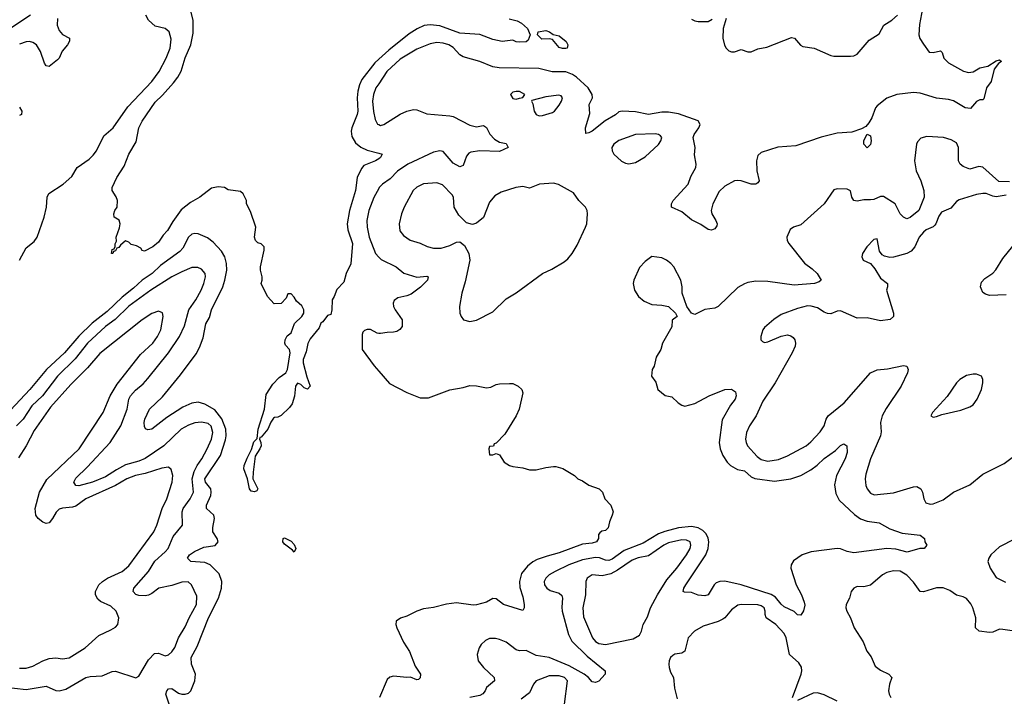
# Model space of a CAD drawing. Header units: inches. Extents: x 1603819 to 1745079, y 385938 to 533966.
# Tile 25 of 256: x 1617831 to 1623779, y 410357 to 414442. Entities that reach past the tile are written whole.
import ezdxf

# ---------------------------------------------------------------- set-up
doc = ezdxf.new("R2010")
doc.units = ezdxf.units.IN
doc.header["$MEASUREMENT"] = 0
doc.layers.add('B6411', color=7, linetype='Continuous')
doc.layers.add('B6421', color=7, linetype='Continuous')

msp = doc.modelspace()

# ---------------------------------------------------------------- linework, layer by layer
at = {"layer": 'B6411', "color": 5}
for points, elevation in [([(1620000, 413602.8), (1619980.7, 413590), (1619910, 413562.9), (1619896, 413544), (1619870.2, 413490), (1619860.2, 413410), (1619823.2, 413290), (1619809.3, 413210), (1619813.4, 413173.4), (1619841.8, 413090), (1619831.9, 412968.1), (1619802.8, 412910), (1619790, 412858), (1619746, 412814), (1619731, 412770), (1619718, 412750), (1619717.3, 412690), (1619710, 412662), (1619690, 412655.3), (1619662.4, 412617.6), (1619651, 412610), (1619639.2, 412580.8), (1619585.1, 412514.9), (1619572, 412488), (1619562.5, 412437.5), (1619544.4, 412390), (1619543.9, 412370), (1619565.8, 412285.8), (1619586.4, 412230), (1619570, 412211.8), (1619550, 412218.4), (1619530, 412238.7), (1619510, 412247.8), (1619496.9, 412230), (1619491.5, 412168.5), (1619476.5, 412123.5), (1619460, 412100), (1619410, 412051.6), (1619390, 412042.4), (1619370, 412040.5), (1619364.7, 412035.3), (1619347.6, 412012.4), (1619330.2, 411969.8), (1619290, 411921.2), (1619281.4, 411918.6), (1619278.8, 411910), (1619288.4, 411890), (1619288.9, 411870), (1619281.5, 411850), (1619254.2, 411805.8), (1619241.8, 411710), (1619240.3, 411670), (1619270.3, 411609.7), (1619262.8, 411597.2), (1619250, 411591.5), (1619230, 411595.1), (1619219.6, 411610), (1619206.8, 411670), (1619185, 411730), (1619187.9, 411750), (1619204.9, 411795.1), (1619232.2, 411847.8), (1619246.1, 411893.9), (1619266.2, 411913.8), (1619272.2, 411970), (1619309.8, 412090), (1619320.8, 412179.2), (1619359.3, 412240.7), (1619398.8, 412281.2), (1619439.5, 412310), (1619449.4, 412330), (1619465.2, 412430), (1619461.2, 412450), (1619437, 412477), (1619432.3, 412490), (1619434.5, 412510), (1619446.8, 412533.2), (1619470, 412551.3), (1619491.6, 412608.4), (1619535.3, 412650), (1619548, 412670), (1619548, 412690), (1619534.6, 412714.6), (1619503.1, 412743.1), (1619490, 412766), (1619470, 412786), (1619450, 412786), (1619439.8, 412760.2), (1619410, 412728), (1619367.3, 412727.3), (1619328, 412770), (1619289, 412850), (1619295.3, 412870), (1619295.3, 412890), (1619285.2, 412930), (1619285.2, 412950), (1619308, 413050), (1619308, 413070), (1619290, 413088), (1619270, 413095.3), (1619255.3, 413110), (1619249.3, 413130), (1619257.2, 413190), (1619224.7, 413284.7), (1619202, 413330), (1619202, 413350), (1619182, 413390), (1619164.7, 413404.7), (1619090, 413415.3), (1619068.4, 413428.4), (1619030, 413434), (1618990, 413425.2), (1618918.8, 413370), (1618862.2, 413337.8), (1618805.7, 413294.3), (1618755.6, 413224.4), (1618724, 413170), (1618698, 413142), (1618670, 413099), (1618636, 413070), (1618584, 413044), (1618570, 413048), (1618562, 413062), (1618537.2, 413077.2), (1618505.2, 413085.2), (1618490, 413098), (1618470, 413106), (1618439.6, 413080.4), (1618430, 413066), (1618418, 413062), (1618410, 413046), (1618398, 413042), (1618394, 413030), (1618386, 413030), (1618390, 413054), (1618402, 413058), (1618408, 413072), (1618408, 413088), (1618415.3, 413104.7), (1618414, 413130), (1618434, 413186), (1618437.2, 413210), (1618432, 413232), (1618402, 413250), (1618399, 413270), (1618405.2, 413290), (1618419, 413310), (1618420.9, 413350), (1618413.4, 413373.4), (1618389.6, 413410), (1618389.6, 413430), (1618417.6, 413490), (1618461.8, 413558.2), (1618489.8, 413630), (1618535.4, 413704.6), (1618551.6, 413790), (1618570, 413828.9), (1618650, 413943.5), (1618694.2, 413985.8), (1618759.3, 414060.7), (1618785.6, 414094.4), (1618807.5, 414132.5), (1618830, 414212.9), (1618864.7, 414290), (1618878.2, 414361.8), (1618879.7, 414439.7), (1618858.9, 414518.9)], 320), ([(1617895.5, 414470), (1617748.2, 414371.8)], 320), ([(1617829.8, 412990), (1617870, 413064.9), (1617917.6, 413102.4), (1617937.1, 413130), (1617978.5, 413250), (1617992.5, 413310), (1617997.7, 413370), (1618006.3, 413393.7), (1618094.3, 413450), (1618145.4, 413494.6), (1618178.2, 413550), (1618250, 413600.3), (1618275, 413625), (1618295.3, 413650), (1618339.3, 413740.7), (1618395.4, 413790), (1618483.4, 413916.6), (1618630, 414068.4), (1618674.2, 414130), (1618716.8, 414210), (1618739.3, 414270), (1618745.4, 414325.4), (1618734, 414370), (1618709.7, 414389.7), (1618650, 414403.5), (1618610, 414438.9), (1618592.9, 414470)], 340), ([(1618058.7, 414450), (1618057.8, 414410), (1618070, 414378), (1618090, 414352.3), (1618131.7, 414331.7), (1618132.8, 414312.8), (1618120.2, 414290), (1618088, 414252), (1618070.2, 414210), (1618059.9, 414200.1), (1618010, 414160.3), (1617990, 414163.5), (1617980.3, 414180.3), (1617956.9, 414250), (1617932.5, 414290), (1617910, 414305.3), (1617890, 414310.4), (1617870, 414308.9), (1617830, 414294.2)], 340), ([(1620000, 414203.2), (1619977.2, 414182.8), (1619898.7, 414081.3), (1619883.2, 414050), (1619872.8, 414010), (1619868.8, 413970), (1619873.1, 413890), (1619869.3, 413869.3), (1619836.6, 413790), (1619832.9, 413770), (1619836.5, 413736.5), (1619858.7, 413698.7), (1619892.2, 413672.2), (1619930, 413654.6), (1620000, 413635.7)], 320), ([(1620000, 414056), (1619982.6, 414030), (1619967.4, 413990), (1619963.1, 413950), (1619967.9, 413887.9), (1619978.7, 413838.7), (1619992.2, 413812.2), (1620000, 413808.8)], 340), ([(1617830, 413914.6), (1617844, 413890), (1617842.4, 413870), (1617830, 413863.5)], 340), ([(1620000, 413424), (1619970, 413368), (1619939.3, 413290), (1619928.8, 413230), (1619930.8, 413190), (1619943, 413130), (1619981.1, 413030), (1620000, 413009)], 340), ([(1618734.5, 410310), (1618714, 410370), (1618720.5, 410390), (1618730, 410401.3), (1618750, 410403.1), (1618790, 410375.6), (1618810, 410369.1), (1618831.5, 410368.5), (1618850, 410376), (1618864, 410390), (1618889.7, 410450), (1618893.1, 410490), (1618869.9, 410550), (1618866.5, 410590), (1618902.4, 410657.6), (1618971.1, 410830), (1619032.6, 410950), (1619049.8, 411009.8), (1619052, 411050), (1619035.3, 411095.3), (1618982.2, 411150), (1618950, 411163.7), (1618865.2, 411170), (1618845.6, 411190), (1618857.6, 411210), (1618887, 411230), (1618943.4, 411256.6), (1619012, 411268), (1619029.7, 411290), (1619023.5, 411310), (1618997.8, 411350), (1618996.9, 411376.9), (1619006.9, 411430), (1619003.8, 411450), (1618959.4, 411490), (1618959.3, 411510), (1618986.1, 411570), (1618988.7, 411590), (1618984.8, 411610), (1618953.4, 411650), (1618949.5, 411670), (1619044, 411810), (1619075.1, 411904.9), (1619079.2, 411930), (1619077.2, 411970), (1619052, 412032), (1619010, 412085.8), (1618950, 412119.9), (1618910, 412132), (1618870, 412126.7), (1618817.1, 412102.9), (1618720.7, 412039.3), (1618630, 411969.7), (1618605.8, 411965.8), (1618592, 411972), (1618585.1, 411985.1), (1618583, 412010), (1618587.4, 412030), (1618615.3, 412090), (1618694.3, 412165.7), (1618802.5, 412297.5), (1618896.2, 412423.8), (1618916.8, 412463.2), (1618938.7, 412521.3), (1618954.5, 412605.5), (1618976.7, 412643.3), (1618990.5, 412690), (1619057.3, 412830), (1619069.9, 412870), (1619081.9, 412930), (1619080.2, 412970), (1619069.8, 413010), (1619050, 413044.7), (1618999.2, 413099.2), (1618965.6, 413125.6), (1618910, 413148.9), (1618890, 413151.4), (1618870, 413147.2), (1618850, 413129), (1618816.3, 413063.7), (1618798.1, 413041.9), (1618681.5, 412958.5), (1618630.8, 412909.2), (1618570, 412869), (1618518.7, 412821.3), (1618450, 412767.4), (1618359.8, 412680.2), (1618269.2, 412610), (1618188.1, 412531.9), (1618100.8, 412430), (1617993.7, 412330), (1617892, 412210), (1617776.2, 412083.8)], 340), ([(1617730, 410412.9), (1617870, 410397), (1617990, 410417.1), (1618050, 410391.3), (1618070, 410389.2), (1618110, 410400.2), (1618230, 410469.2), (1618255.9, 410475.9), (1618330, 410479.6), (1618390, 410505.9), (1618409.3, 410509.3), (1618532.3, 410467.7), (1618550, 410478), (1618610, 410576.4), (1618645.9, 410614.1), (1618670, 410617), (1618710, 410601.1), (1618730, 410607.4), (1618750, 410624.9), (1618769.2, 410650.8), (1618789.9, 410710.1), (1618830, 410776.5), (1618853.9, 410830), (1618899.5, 410910), (1618900.8, 410960.8), (1618868.5, 411030), (1618848.2, 411048.2), (1618810, 411046.5), (1618750, 411026.4), (1618671.7, 411010), (1618630, 410978.2), (1618610, 410967.4), (1618590, 410963.2), (1618550, 410965.3), (1618531.8, 410971.8), (1618516.9, 410990), (1618519.8, 411010), (1618608.2, 411110), (1618646.9, 411173.1), (1618710, 411228.6), (1618727.4, 411250), (1618759, 411321), (1618815.1, 411390), (1618812.7, 411470), (1618819.5, 411490), (1618861.3, 411550), (1618880.2, 411590), (1618873.8, 411670), (1618885.5, 411714.5), (1618902.2, 411750), (1618931, 411790), (1618964.5, 411850), (1618989.3, 411910), (1618997.1, 411950), (1618987.4, 411987.4), (1618970, 412003.4), (1618930, 412012.5), (1618890, 412007.1), (1618850, 411993.5), (1618806.5, 411970), (1618701, 411870), (1618590, 411793.2), (1618550, 411776.6), (1618470, 411754.6), (1618414.9, 411725.1), (1618350, 411681.3), (1618270, 411649), (1618188.2, 411628.2), (1618169.7, 411630), (1618158.4, 411650), (1618170, 411673.8), (1618239.4, 411740.6), (1618378, 411890), (1618443, 411990), (1618479.5, 412090), (1618490.5, 412150), (1618500.9, 412170), (1618530, 412204.7), (1618577, 412243), (1618605.3, 412274.7), (1618729, 412431), (1618795.8, 412530), (1618826.6, 412593.4), (1618852.5, 412690), (1618894.5, 412750), (1618927.5, 412810), (1618942.5, 412850), (1618954.1, 412890), (1618952.3, 412910), (1618930, 412936.8), (1618906.2, 412946.2), (1618870, 412945.3), (1618810, 412920.7), (1618750, 412889), (1618622.9, 412810), (1618490, 412712.9), (1618408.5, 412631.4), (1618350, 412588.8), (1618240.8, 412490), (1618165.7, 412394.3), (1618059.6, 412290), (1617969.1, 412170), (1617904.2, 412110), (1617852.9, 412030), (1617810.8, 411990)], 360), ([(1617830, 410525.5), (1617870, 410526.6), (1617910, 410538.4), (1617970, 410570.9), (1618010, 410584.8), (1618050, 410588.2), (1618090, 410582.4), (1618130, 410589.3), (1618225.7, 410650), (1618310, 410722.8), (1618382.2, 410757.8), (1618410, 410774.9), (1618423.6, 410790), (1618429.7, 410830), (1618413.1, 410870), (1618381.1, 410901.1), (1618318.9, 410930), (1618302.4, 410942.4), (1618288.5, 410968.5), (1618289.1, 410990), (1618310, 411029.1), (1618331.9, 411050), (1618361.1, 411070), (1618450, 411110.1), (1618490, 411145), (1618640.5, 411350), (1618659.1, 411390), (1618692.5, 411490), (1618719.5, 411550), (1618752.7, 411650), (1618756.1, 411690), (1618747, 411727), (1618730, 411739.7), (1618690, 411734.6), (1618590, 411701.9), (1618530, 411690.3), (1618478.2, 411670), (1618410, 411630.3), (1618230.4, 411549.6), (1618170, 411505.6), (1618150, 411499.1), (1618090, 411493.6), (1618070, 411485.7), (1618051, 411469), (1618030, 411429.6), (1618010, 411404.4), (1617990, 411400.9), (1617970, 411407.8), (1617942.8, 411430), (1617928.4, 411450), (1617925.3, 411490), (1617950.9, 411590), (1617994.8, 411665.2), (1618190, 411850.2), (1618334.7, 412070), (1618376.8, 412170), (1618419.2, 412240.8), (1618560, 412420), (1618635.2, 412490), (1618664.5, 412530), (1618683.2, 412570), (1618696.8, 412650), (1618692.9, 412672.9), (1618670, 412682), (1618630, 412667.6), (1618570, 412629), (1618314.3, 412425.7), (1618240.5, 412339.5), (1618140, 412240), (1618018, 412102), (1617917.8, 411962.2), (1617870.6, 411870), (1617822.9, 411797.1)], 380), ([(1620000, 412548.4), (1619990, 412549.7), (1619950, 412570.9), (1619930, 412571), (1619914.9, 412565.1), (1619904.2, 412555.8), (1619899, 412541), (1619899.5, 412450), (1619971.5, 412351.5), (1620000, 412319.4)], 340)]:
    msp.add_lwpolyline(points, dxfattribs=dict(at, elevation=elevation))
at = {"layer": 'B6411', "color": 5, "elevation": 320}
msp.add_lwpolyline([(1619490, 411227.3), (1619479.7, 411239.7), (1619430, 411276.2), (1619421.1, 411290), (1619422.7, 411310), (1619430, 411312.9), (1619470, 411293.6), (1619490, 411274), (1619498.4, 411250)], close=True, dxfattribs=at)
at = {"layer": 'B6421', "color": 5}
for points, elevation in [([(1623284.2, 414510), (1623267, 414413), (1623263.2, 414350), (1623269.5, 414329.5), (1623290, 414294.4), (1623325.7, 414245.7), (1623350, 414243.7), (1623394.2, 414254.2), (1623403.8, 414243.8), (1623413.7, 414210), (1623442.4, 414182.4), (1623532.4, 414132.4), (1623563.2, 414123.2), (1623590, 414128), (1623630, 414152.2), (1623678.4, 414161.6), (1623730, 414193.4), (1623750, 414199.1), (1623762.8, 414190), (1623742.8, 414177.2), (1623717.3, 414142.7), (1623699.3, 414070), (1623671.3, 414030), (1623654.8, 413965.2), (1623650, 413958), (1623630, 413958), (1623610, 413948), (1623573.7, 413906.3), (1623542, 413910), (1623471.4, 413951.4), (1623441.3, 413961.3), (1623370, 413968.6), (1623270, 413998.7), (1623230, 414002.6), (1623130, 413991.6), (1623070, 413967.6), (1623010, 413922.4), (1623000.3, 413910), (1622979, 413850), (1622960.9, 413819.1), (1622942, 413798), (1622916.9, 413783.1), (1622857.2, 413762.8), (1622770, 413756.8), (1622672.9, 413732.9), (1622518.7, 413681.3), (1622410, 413673.4), (1622310, 413640.4), (1622290, 413622), (1622281.2, 413590), (1622283.6, 413530), (1622297.1, 413470), (1622290, 413457.2), (1622278, 413450), (1622250, 413448.5), (1622190, 413468.5), (1622170, 413472.2), (1622150, 413469.7), (1622090, 413437.4), (1622056.1, 413403.9), (1622018.6, 413330), (1622007.8, 413290), (1622011.8, 413270), (1622037, 413230), (1622043.8, 413210), (1622042.5, 413197.5), (1622030, 413179.3), (1622010, 413172.3), (1621990, 413174.5), (1621945.7, 413205.7), (1621890, 413234.3), (1621830, 413282), (1621769.4, 413310), (1621767.6, 413330), (1621778.7, 413350), (1621870, 413448.8), (1621885.4, 413494.6), (1621915.8, 413550), (1621917.7, 413570), (1621906.8, 413626.8), (1621912.3, 413670), (1621899.4, 413730), (1621904.5, 413750), (1621933.7, 413790), (1621942.2, 413810), (1621930, 413832.6), (1621810, 413873.7), (1621750, 413884.5), (1621710, 413883), (1621630, 413870.6), (1621550, 413886.8), (1621470, 413889.2), (1621450, 413885.3), (1621430, 413868.2), (1621368.2, 413831.8), (1621290, 413769.8), (1621270, 413758.3), (1621250, 413755.3), (1621249.8, 413789.8), (1621275.7, 413875.7), (1621271.9, 413930), (1621290.6, 413970), (1621288.5, 413990), (1621265.8, 414030), (1621194.7, 414094.7), (1621170, 414111.4), (1621130, 414126.8), (1621048.5, 414128.5), (1620966.9, 414146.9), (1620727.8, 414152.2), (1620690, 414157.5), (1620610, 414190.5), (1620510, 414218.2), (1620490, 414230.5), (1620450, 414273.6), (1620424.2, 414290), (1620390, 414301.2), (1620350, 414303.9), (1620310, 414297.3), (1620230, 414264), (1620130, 414203.6), (1620049.5, 414130), (1620000, 414056)], 340), ([(1620787.7, 414447.7), (1620836.4, 414436.4), (1620862.4, 414422.4), (1620898.8, 414390), (1620914, 414350), (1620902, 414318), (1620890.8, 414309.2), (1620850, 414306), (1620830, 414309.3), (1620810, 414319), (1620746, 414310), (1620690, 414322.9), (1620610, 414352.7), (1620490, 414360.5), (1620370, 414404.9), (1620310, 414411.7), (1620273.5, 414406.5), (1620232.1, 414387.9), (1620183.5, 414356.5), (1620061.6, 414258.4), (1620000, 414203.2)], 320), ([(1621890, 414444.6), (1621910, 414435), (1621930, 414431.8), (1621990, 414432.3), (1622015.1, 414444.9)], 340), ([(1622098, 414450), (1622080.3, 414390), (1622078, 414330), (1622088.9, 414288.9), (1622099.3, 414270), (1622114.9, 414254.9), (1622130, 414248.4), (1622150, 414248.5), (1622190, 414261.7), (1622230, 414249.1), (1622250, 414249), (1622290, 414265.6), (1622344.3, 414275.7), (1622494.1, 414334.1), (1622511.4, 414331.4), (1622547.9, 414287.9), (1622560.8, 414280.8), (1622630, 414270.4), (1622730, 414225.5), (1622750, 414221.6), (1622850, 414221.3), (1622870, 414223.7), (1622890, 414234.9), (1622962, 414318), (1623023.3, 414356.7), (1623051.8, 414410), (1623099.5, 414440.5), (1623132.7, 414470)], 340), ([(1620000, 413808.8), (1620010, 413804.4), (1620030, 413809.2), (1620130, 413872.1), (1620170, 413889.1), (1620210, 413899.1), (1620230, 413898), (1620290, 413873.5), (1620430, 413862.5), (1620450, 413858.5), (1620550, 413804.5), (1620590, 413795.6), (1620630, 413803.6), (1620639.5, 413799.5), (1620650, 413790.5), (1620670.8, 413750.8), (1620700, 413720), (1620730, 413702.6), (1620770, 413695.5), (1620782.8, 413670), (1620730, 413645.7), (1620610.7, 413650.7), (1620556.9, 413643.1), (1620544, 413636), (1620530, 413618), (1620510, 413561.3), (1620490, 413554.2), (1620450, 413576.1), (1620390, 413647.4), (1620370, 413650.6), (1620330, 413643.2), (1620176.3, 413570), (1620113.3, 413526.7), (1620070, 413481.1), (1620023.1, 413450), (1620003.2, 413430), (1620000, 413424)], 340), ([(1623810, 413463.3), (1623745.4, 413465.4), (1623650, 413552.5), (1623624.4, 413555.5), (1623570, 413540.4), (1623530, 413555), (1623512.2, 413570), (1623502.9, 413590), (1623503.1, 413670), (1623490, 413698.7), (1623457.6, 413717.6), (1623410.8, 413730.8), (1623310, 413736.9), (1623273.8, 413726.2), (1623255.1, 413704.9), (1623248.4, 413690), (1623235.6, 413590), (1623246.3, 413530), (1623273.7, 413470), (1623291.8, 413411.8), (1623295, 413370), (1623262.8, 413290), (1623210, 413247.1), (1623190, 413240.4), (1623170, 413249.7), (1623149.8, 413270), (1623119.7, 413330), (1623050, 413374.5), (1623030, 413374.7), (1622990, 413357), (1622970, 413353.6), (1622930, 413355.3), (1622890, 413347.3), (1622870, 413349.8), (1622858.2, 413370), (1622849.6, 413409.6), (1622830, 413418.4), (1622770, 413422), (1622750, 413415.3), (1622690.6, 413330), (1622570, 413220.9), (1622550, 413204.5), (1622504.7, 413190), (1622485.1, 413174.9), (1622465.5, 413130), (1622468, 413110), (1622477.3, 413090), (1622571.3, 412971.3), (1622618.2, 412938.2), (1622648.7, 412910), (1622673.4, 412870), (1622660.3, 412859.7), (1622631.3, 412850), (1622510, 412839.5), (1622350, 412861.5), (1622276.9, 412863.1), (1622230, 412855.1), (1622210, 412848.3), (1622170, 412824.2), (1622050, 412709.7), (1622030, 412699.7), (1621970, 412692.8), (1621910, 412661.2), (1621889.3, 412669.3), (1621862, 412710), (1621833.2, 412790), (1621832.3, 412830), (1621825.2, 412870), (1621782.7, 412950), (1621765.2, 412970), (1621739, 412990), (1621710, 413003.7), (1621650, 413012.3), (1621610, 412982.7), (1621574.2, 412945.8), (1621540.7, 412870), (1621537.3, 412850), (1621544.9, 412810), (1621570, 412771), (1621602.5, 412742.5), (1621650, 412722.8), (1621710, 412718.8), (1621750.8, 412710.8), (1621792, 412670), (1621802, 412650), (1621772, 412628), (1621770, 412588), (1621714.8, 412490), (1621704, 412450), (1621675.9, 412404.1), (1621662.8, 412350), (1621651, 412330), (1621646.8, 412290), (1621674.4, 412254.4), (1621686.8, 412210), (1621730, 412174), (1621770, 412164), (1621808.1, 412128.1), (1621830, 412113.7), (1621850, 412108.5), (1621910, 412123.7), (1621995.1, 412170), (1622090, 412208.4), (1622130, 412210.5), (1622154.9, 412194.9), (1622158.7, 412170), (1622153.1, 412150), (1622124.6, 412115.4), (1622074.1, 412025.9), (1622057.1, 411890), (1622062.2, 411850), (1622079.2, 411810), (1622105.4, 411770), (1622125.4, 411750), (1622166.5, 411726.5), (1622210, 411718.4), (1622250, 411681.1), (1622271.9, 411671.9), (1622390, 411656.3), (1622490, 411669.4), (1622550, 411689.3), (1622610, 411723.2), (1622647.9, 411752.1), (1622690, 411792.9), (1622759.8, 411840.2), (1622790, 411870.3), (1622810, 411880.5), (1622828.3, 411868.3), (1622830, 411829.2), (1622816.8, 411790), (1622765.2, 411690), (1622752.7, 411632.7), (1622761.8, 411581.8), (1622781.8, 411541.8), (1622874.6, 411454.6), (1622910, 411429.2), (1622950, 411414.3), (1623023.9, 411403.9), (1623088.3, 411368.3), (1623161.8, 411341.8), (1623271.3, 411330), (1623296, 411310), (1623298, 411290), (1623311.1, 411268.9), (1623294, 411250), (1623268.4, 411248.4), (1623193, 411227), (1623124.2, 411244.2), (1623070, 411248.1), (1622870, 411223.5), (1622830, 411230.8), (1622790, 411247.4), (1622769.9, 411249.9), (1622611.9, 411228.1), (1622557.3, 411210), (1622504.7, 411175.3), (1622490.4, 411150), (1622489, 411131), (1622521.1, 411030), (1622553.6, 410970), (1622570, 410924.7), (1622573, 410907), (1622566.8, 410873.2), (1622550, 410846), (1622530, 410848), (1622509.5, 410869.5), (1622450, 410896.3), (1622430, 410913.7), (1622395.9, 410955.9), (1622370.4, 410970.4), (1622190, 411029.3), (1622090, 411051.2), (1622061, 411050), (1622039.1, 411040.9), (1622026, 411030), (1621990.2, 410969.8), (1621970, 410962.4), (1621930, 410966.9), (1621890, 410984.4), (1621846, 410986), (1621839, 410990), (1621842.4, 411010), (1621854.3, 411030), (1621976.4, 411210), (1621989.9, 411250), (1621993.2, 411290), (1621990.6, 411310.6), (1621977.6, 411337.6), (1621957.5, 411357.5), (1621930, 411374.6), (1621890, 411382.9), (1621810, 411373.5), (1621728.2, 411351.8), (1621690, 411336.9), (1621597.9, 411282.1), (1621482.4, 411237.6), (1621410, 411184.6), (1621390, 411177.4), (1621370, 411177.9), (1621333.2, 411193.2), (1621310, 411194.9), (1621230, 411180.5), (1621148.2, 411150), (1621066.3, 411110), (1621030.3, 411090), (1621009, 411070), (1620998.9, 411050), (1621001.7, 411030), (1621015.3, 411010), (1621036, 410996), (1621090, 410979), (1621106, 410966), (1621111, 410950), (1621105.5, 410894.5), (1621107.5, 410870), (1621146.7, 410730), (1621166.9, 410690), (1621259.7, 410599.7), (1621368.2, 410510), (1621368.2, 410490), (1621330, 410448), (1621310, 410439.7), (1621290, 410444.7), (1621267.1, 410470), (1621240.8, 410490), (1621150, 410540.5), (1621030, 410589.9), (1620950, 410602.8), (1620890, 410633.7), (1620850, 410631.2), (1620830, 410636.4), (1620770, 410682.6), (1620730, 410699.1), (1620705.6, 410705.6), (1620670, 410704.7), (1620645.5, 410694.5), (1620619.3, 410670), (1620606, 410650), (1620594.4, 410610), (1620600.4, 410570), (1620633, 410530), (1620697.6, 410470), (1620698.7, 410450), (1620651.4, 410410), (1620643.5, 410390), (1620629, 410371), (1620610, 410361.9), (1620550.9, 410349.1)], 360), ([(1620000, 413635.7), (1620021, 413630), (1620010.8, 413610), (1620000, 413602.8)], 320), ([(1623790, 413383.4), (1623730, 413373.2), (1623710, 413376.2), (1623670, 413391.9), (1623650, 413393), (1623610, 413386.3), (1623505.5, 413354.5), (1623490, 413344.6), (1623455.3, 413304.7), (1623400.4, 413279.6), (1623383.1, 413256.9), (1623366.1, 413210), (1623358.9, 413201.1), (1623349, 413191), (1623306.7, 413173.3), (1623290, 413159.5), (1623264.5, 413130), (1623239.3, 413070), (1623215.6, 413044.4), (1623190.2, 413030), (1623110, 413007.9), (1623087, 413007), (1623054.7, 413014.7), (1623042, 413022), (1623025.4, 413045.4), (1623010, 413119), (1622990, 413116), (1622948, 413070), (1622922, 413030), (1622917.3, 413010), (1622926.8, 412990), (1622970.4, 412970.4), (1622997.3, 412937.3), (1623030, 412882.4), (1623073.7, 412850), (1623074, 412830), (1623067.4, 412810), (1623110.2, 412670), (1623109.1, 412650), (1623090, 412631.9), (1623030, 412624.3), (1622950, 412641.6), (1622890, 412640.3), (1622790, 412685), (1622770, 412682.5), (1622730, 412665.6), (1622710, 412667.9), (1622690, 412675.7), (1622650, 412701.6), (1622612.7, 412712.7), (1622590, 412713.9), (1622530, 412698.6), (1622430, 412662), (1622387.4, 412632.6), (1622330, 412583.6), (1622320.9, 412570), (1622307.2, 412530), (1622308.5, 412510), (1622319, 412499), (1622330, 412494), (1622350, 412497.3), (1622430, 412531.2), (1622470, 412539.6), (1622490, 412533.7), (1622503.4, 412523.4), (1622513.7, 412510), (1622518.3, 412490), (1622514.9, 412470), (1622497.6, 412430), (1622394.3, 412250), (1622320.4, 412139.6), (1622280.4, 412050), (1622240.1, 411990), (1622222, 411950), (1622216.3, 411910), (1622218.9, 411890), (1622228.2, 411870), (1622285.5, 411805.5), (1622310, 411786), (1622350, 411777), (1622414.3, 411785.7), (1622470, 411809.4), (1622581.1, 411870), (1622610, 411892.4), (1622666.6, 411953.4), (1622689.8, 411990), (1622702.7, 412030), (1622714.6, 412050), (1622811.9, 412128.1), (1622970, 412309.1), (1623010, 412328), (1623074.1, 412334.1), (1623170, 412354.7), (1623190.4, 412350), (1623198.3, 412330), (1623193.6, 412310), (1623155.5, 412230), (1623065, 412095), (1623041.5, 412050), (1623031, 412010), (1623034.6, 411954.6), (1623031.3, 411930), (1622970.2, 411790), (1622942, 411698), (1622937.4, 411670), (1622941.9, 411630), (1622950, 411608.8), (1622970, 411582.4), (1622993.7, 411573.7), (1623110, 411586), (1623230, 411622.4), (1623250, 411622.8), (1623275.3, 411610), (1623284.6, 411590), (1623291.8, 411550), (1623305.1, 411525.1), (1623330, 411516), (1623350, 411519), (1623410, 411542.3), (1623471.4, 411588.6), (1623570, 411632.8), (1623650, 411698.9), (1623778.3, 411761.7), (1623850, 411816.1)], 380), ([(1623790, 412781.2), (1623690, 412776.2), (1623664.9, 412784.9), (1623650, 412796), (1623638.6, 412818.6), (1623635.1, 412830), (1623642, 412858), (1623660.5, 412879.5), (1623708.6, 412911.4), (1623728.3, 412931.7), (1623770, 413001.2), (1623830, 413073.8)], 380), ([(1620000, 413009), (1620013.8, 412993.8), (1620105.3, 412950), (1620150.9, 412910.9), (1620230, 412888.2), (1620290, 412894), (1620299.1, 412890), (1620293.7, 412870), (1620252.1, 412827.9), (1620195.5, 412784.5), (1620170, 412774.2), (1620116.3, 412763.7), (1620092.4, 412747.6), (1620086.7, 412730), (1620089.2, 412710), (1620098.5, 412690), (1620141.3, 412630), (1620141.7, 412590), (1620128.4, 412571.6), (1620110, 412559.8), (1620090, 412554.8), (1620050, 412554.2), (1620010, 412547.1), (1620000, 412548.4)], 340), ([(1620000, 412319.4), (1620065.7, 412245.7), (1620170, 412190.4), (1620250, 412159.5), (1620301, 412159), (1620430, 412208), (1620510, 412220.4), (1620550, 412232.4), (1620590, 412230.6), (1620650, 412219.1), (1620677.5, 412222.5), (1620710, 412238.8), (1620730, 412242.8), (1620790, 412246), (1620810, 412244.7), (1620842, 412230), (1620864.7, 412210), (1620870.8, 412190), (1620847.7, 412090), (1620830.4, 412049.6), (1620760.7, 411939.3), (1620710, 411886), (1620698, 411882), (1620692.7, 411867.3), (1620670, 411866), (1620664.7, 411850), (1620670, 411814), (1620690, 411814), (1620710, 411822), (1620719.6, 411819.6), (1620730, 411814), (1620758, 411770), (1620790.6, 411750.6), (1620810, 411744), (1620870, 411736.3), (1620910, 411724), (1620950, 411724), (1621010, 411738.8), (1621056.5, 411743.5), (1621070, 411744), (1621112.8, 411732.8), (1621182, 411690), (1621202, 411670), (1621230, 411658), (1621270, 411631.3), (1621332, 411610), (1621351.3, 411590), (1621366, 411550), (1621401, 411510), (1621416, 411470), (1621411, 411450), (1621394, 411410), (1621386, 411374), (1621370, 411358), (1621347.1, 411352.9), (1621335.3, 411344.7), (1621327.3, 411332.7), (1621327.3, 411310), (1621316.3, 411290), (1621290, 411281.7), (1621230, 411274.5), (1621090, 411222), (1621016.6, 411203.4), (1620957.5, 411182.5), (1620930.7, 411169.3), (1620898.5, 411141.5), (1620862.7, 411097.3), (1620851, 411050), (1620852.8, 411012.8), (1620870, 410958), (1620879.1, 410910), (1620878.8, 410890), (1620870, 410875.3), (1620753.2, 410910), (1620710, 410944.2), (1620690, 410946.6), (1620650, 410924.6), (1620590, 410908.3), (1620570, 410906.6), (1620470, 410921.1), (1620410, 410913.6), (1620330, 410893.4), (1620270, 410884), (1620230, 410871.4), (1620170, 410841), (1620131.8, 410828.2), (1620105.5, 410810), (1620102.4, 410790), (1620108.4, 410770), (1620150, 410683), (1620186.7, 410626.7), (1620219.3, 410539.3), (1620252.4, 410490), (1620250, 410468), (1620241, 410459), (1620230, 410456), (1620191.5, 410471.5), (1620169.6, 410469.6), (1620090, 410477.2), (1620067.1, 410472.9), (1620050, 410458), (1620004.9, 410350)], 340), ([(1623926.5, 411350), (1623750, 411258.7), (1623697.7, 411210), (1623685.5, 411190), (1623680.2, 411170), (1623694.4, 411130), (1623730, 411074.7), (1623786.4, 411046.4)], 380), ([(1623968.5, 410731.5), (1623770, 410760.7), (1623750, 410761.2), (1623710, 410744.4), (1623690, 410741.2), (1623627.3, 410750), (1623605.3, 410770), (1623607, 410830), (1623589.3, 410890), (1623575.9, 410915.9), (1623550, 410946.6), (1623530, 410957.6), (1623490, 410967.7), (1623450, 410996.3), (1623410, 411012.1), (1623370, 411011.6), (1623290, 410987), (1623270, 410989.8), (1623230, 411044.8), (1623190, 411088.9), (1623150, 411112.2), (1623110, 411114.5), (1623070, 411103.7), (1623042.3, 411090), (1622970, 411027.3), (1622930, 411018.4), (1622890, 411019.3), (1622870, 411009.2), (1622854, 410990), (1622842.8, 410950), (1622823, 410910), (1622821.6, 410890), (1622826.7, 410870), (1622850.2, 410830.2), (1622871.3, 410770), (1622926.2, 410686.2), (1622949.1, 410630), (1622974.5, 410594.5), (1622999.2, 410539.2), (1623030, 410513.6), (1623082, 410490), (1623099.3, 410470), (1623085.8, 410430), (1623079.6, 410390), (1623082.6, 410370), (1623093.1, 410350)], 380), ([(1622498.8, 410350), (1622551.3, 410490), (1622555.3, 410510), (1622553.2, 410533.2), (1622538.3, 410558.3), (1622481.8, 410610), (1622460.2, 410710), (1622450, 410735), (1622399.5, 410790), (1622340.5, 410830), (1622333.6, 410850), (1622334.4, 410870), (1622329.1, 410890), (1622310, 410903.4), (1622290, 410908.6), (1622190, 410911.2), (1622170, 410906.3), (1622130, 410877.8), (1622091.2, 410830), (1622078.5, 410821.5), (1622050, 410808.3), (1621959.1, 410780.9), (1621907, 410750), (1621869.2, 410710), (1621850, 410629.8), (1621830, 410617), (1621789.5, 410610.5), (1621776.5, 410603.5), (1621761.7, 410590), (1621754.3, 410570), (1621751.5, 410550), (1621754.9, 410530), (1621762.6, 410502.6), (1621780.2, 410470), (1621785.9, 410405.9), (1621802, 410342)], 380), ([(1621121.1, 410310), (1621140.5, 410450), (1621123.1, 410470), (1621090, 410481.1), (1621030, 410479.6), (1620951, 410449), (1620934, 410430), (1620910, 410376.9), (1620860.2, 410339.8)], 380), ([(1622770, 410327.7), (1622690, 410364.9), (1622650, 410377.7), (1622624.6, 410375.4), (1622530, 410331.8)], 380)]:
    msp.add_lwpolyline(points, dxfattribs=dict(at, elevation=elevation))
for points, elevation in [([(1621130, 414267.6), (1621110, 414267.8), (1621090, 414275.1), (1621050, 414322.7), (1621030, 414326.6), (1620984.8, 414324.8), (1620959, 414350), (1620964, 414370), (1621010, 414376.5), (1621030.7, 414370), (1621053.8, 414353.8), (1621090, 414345.5), (1621131.4, 414311.4), (1621143, 414290), (1621138, 414270)], 320), ([(1620830, 414009), (1620810, 414004), (1620796, 413990), (1620810, 413966.8), (1620830, 413962), (1620850, 413967.7), (1620870, 413972), (1620882, 413990), (1620850, 414008.7)], 360), ([(1621087.3, 413987.3), (1621010, 413977.2), (1620924.7, 413955.3), (1620922, 413950), (1620930, 413934), (1620938.4, 413890), (1620950, 413870.7), (1620970, 413862), (1620990, 413864.2), (1621050, 413881.1), (1621061.6, 413890), (1621090, 413925.5), (1621103, 413950), (1621109.5, 413970), (1621102, 413982)], 360), ([(1621670, 413752.2), (1621550, 413749.6), (1621450, 413712.1), (1621420.4, 413690), (1621408.7, 413670), (1621410.6, 413650), (1621420.7, 413630), (1621467.1, 413587.1), (1621490, 413575.5), (1621510, 413572.7), (1621550, 413580.4), (1621610, 413614.9), (1621690, 413688.4), (1621703.6, 413710), (1621709.4, 413730), (1621701.2, 413741.2), (1621689.6, 413749.6)], 360), ([(1622950, 413669.2), (1622929.5, 413690), (1622930, 413712), (1622950, 413751.3), (1622970, 413742), (1622975.5, 413710), (1622970, 413688.7)], 340), ([(1620350, 413456.5), (1620270, 413452), (1620230, 413431), (1620208.9, 413410), (1620153.6, 413310), (1620136.9, 413270), (1620122.8, 413210), (1620127, 413167), (1620150, 413138.7), (1620190, 413110.3), (1620250, 413092.4), (1620291.8, 413071.8), (1620330, 413062.4), (1620377.3, 413062.7), (1620430, 413079.2), (1620470, 413098.5), (1620490, 413100.9), (1620518.9, 413078.9), (1620544.7, 413030), (1620550.2, 412990), (1620521.3, 412858.7), (1620501.3, 412790), (1620488, 412710), (1620490.7, 412670), (1620497.3, 412650), (1620511.3, 412630), (1620550, 412620.4), (1620590, 412627), (1620690, 412678.9), (1620770, 412756), (1620830, 412793.7), (1620990, 412910.4), (1621044.9, 412935.1), (1621120.7, 412979.3), (1621142.5, 412997.5), (1621169.3, 413030), (1621199.1, 413080.9), (1621249.6, 413190), (1621256.2, 413210), (1621260.7, 413270), (1621259.5, 413290), (1621249.5, 413310), (1621209.5, 413350), (1621176.9, 413396.9), (1621086.3, 413446.3), (1621055.2, 413455.2), (1620970.2, 413449.8), (1620910, 413425.6), (1620870, 413435.6), (1620827.3, 413430), (1620739.7, 413400.3), (1620701.8, 413378.2), (1620670, 413340.9), (1620632, 413248), (1620590, 413214.2), (1620566.3, 413206.3), (1620530, 413215.1), (1620482.8, 413262.8), (1620455.6, 413310), (1620451.5, 413370), (1620444.5, 413384.5), (1620384.8, 413444.8)], 360), ([(1623610, 412302.5), (1623590, 412301), (1623550, 412293.3), (1623510, 412269.8), (1623490, 412249.8), (1623433.4, 412166.6), (1623344.9, 412070), (1623334, 412050), (1623350, 412041.3), (1623370, 412045.7), (1623402.2, 412057.8), (1623516.2, 412083.8), (1623570, 412103.7), (1623590, 412116.4), (1623615.8, 412150), (1623640.5, 412210), (1623649.7, 412250), (1623649.7, 412270), (1623641.3, 412290)], 420), ([(1621830, 411300.8), (1621750, 411283.4), (1621721.8, 411270), (1621630, 411205.6), (1621567, 411193), (1621530, 411179.3), (1621441.9, 411118.1), (1621402.9, 411097.1), (1621350, 411084.9), (1621290, 411089.8), (1621259.6, 411070), (1621250.2, 411049.8), (1621248.2, 410970), (1621232, 410890), (1621236.9, 410836.9), (1621290.9, 410710), (1621310, 410687.9), (1621330, 410675), (1621370, 410669.5), (1621537, 410703), (1621574.5, 410725.5), (1621587, 410750), (1621596.8, 410790), (1621623.3, 410836.7), (1621641.9, 410890), (1621683.4, 410970), (1621739.3, 411060.7), (1621800.5, 411130), (1621859.5, 411210), (1621880.5, 411250), (1621885.8, 411270), (1621882, 411290), (1621859.9, 411299.9)], 380)]:
    msp.add_lwpolyline(points, close=True, dxfattribs=dict(at, elevation=elevation))

doc.saveas('drawing.dxf')
